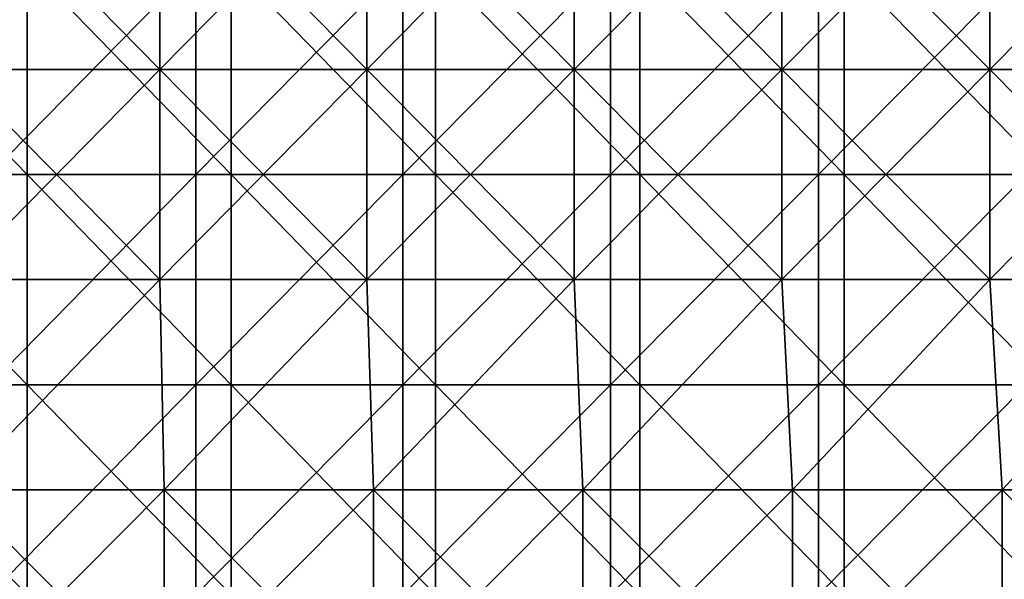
# Model space of a CAD drawing. Header units: inches. Extents: x -4.75 to 4.5, y 0 to 1.88.
# Tile 191 of 256: x -0.38 to 0, y 0.65 to 0.86. Entities that reach past the tile are written whole.
import ezdxf

# ---------------------------------------------------------------- set-up
doc = ezdxf.new("R2010")
doc.units = ezdxf.units.IN
doc.header["$LTSCALE"] = 101.851852
doc.header["$MEASUREMENT"] = 0
for name, color, linetype in [('11', 7, 'CONTINUOUS'), ('12', 7, 'CONTINUOUS'), ('20', 7, 'CONTINUOUS')]:
    doc.layers.add(name, color=color, linetype=linetype)

msp = doc.modelspace()

# ---------------------------------------------------------------- linework, layer by layer
at = {"layer": '11', "color": 13, "linetype": 'Continuous', "true_color": 0xd67263}
for points in [[(-0.30816, 0.80266, 2.86246), (-0.38684, 0.80266, 2.85289), (-0.30816, 0.88274, 2.86246), (-0.30816, 0.80266, 2.86246)], [(-0.30816, 0.88274, 2.86246), (-0.38684, 0.80266, 2.85289), (-0.38684, 0.88274, 2.85289), (-0.30816, 0.88274, 2.86246)], [(-0.22924, 0.80266, 2.86986), (-0.30816, 0.80266, 2.86246), (-0.22924, 0.88274, 2.86986), (-0.22924, 0.80266, 2.86986)], [(-0.22924, 0.88274, 2.86986), (-0.30816, 0.80266, 2.86246), (-0.30816, 0.88274, 2.86246), (-0.22924, 0.88274, 2.86986)], [(-0.15015, 0.80266, 2.87508), (-0.22924, 0.80266, 2.86986), (-0.15015, 0.88274, 2.87508), (-0.15015, 0.80266, 2.87508)], [(-0.15015, 0.88274, 2.87508), (-0.22924, 0.80266, 2.86986), (-0.22924, 0.88274, 2.86986), (-0.15015, 0.88274, 2.87508)], [(-0.07095, 0.80266, 2.87813), (-0.15015, 0.80266, 2.87508), (-0.07095, 0.88274, 2.87813), (-0.07095, 0.80266, 2.87813)], [(-0.07095, 0.88274, 2.87813), (-0.15015, 0.80266, 2.87508), (-0.15015, 0.88274, 2.87508), (-0.07095, 0.88274, 2.87813)], [(0.00831, 0.80266, 2.87899), (-0.07095, 0.80266, 2.87813), (0.00831, 0.88274, 2.87899), (0.00831, 0.80266, 2.87899)], [(0.00831, 0.88274, 2.87899), (-0.07095, 0.80266, 2.87813), (-0.07095, 0.88274, 2.87813), (0.00831, 0.88274, 2.87899)], [(-0.30816, 0.72258, 2.86246), (-0.38684, 0.72258, 2.85289), (-0.30816, 0.80266, 2.86246), (-0.30816, 0.72258, 2.86246)], [(-0.30816, 0.80266, 2.86246), (-0.38684, 0.72258, 2.85289), (-0.38684, 0.80266, 2.85289), (-0.30816, 0.80266, 2.86246)], [(-0.22924, 0.72258, 2.86986), (-0.30816, 0.72258, 2.86246), (-0.22924, 0.80266, 2.86986), (-0.22924, 0.72258, 2.86986)], [(-0.22924, 0.80266, 2.86986), (-0.30816, 0.72258, 2.86246), (-0.30816, 0.80266, 2.86246), (-0.22924, 0.80266, 2.86986)], [(-0.15015, 0.72258, 2.87508), (-0.22924, 0.72258, 2.86986), (-0.15015, 0.80266, 2.87508), (-0.15015, 0.72258, 2.87508)], [(-0.15015, 0.80266, 2.87508), (-0.22924, 0.72258, 2.86986), (-0.22924, 0.80266, 2.86986), (-0.15015, 0.80266, 2.87508)], [(-0.07095, 0.72258, 2.87813), (-0.15015, 0.72258, 2.87508), (-0.07095, 0.80266, 2.87813), (-0.07095, 0.72258, 2.87813)], [(-0.07095, 0.80266, 2.87813), (-0.15015, 0.72258, 2.87508), (-0.15015, 0.80266, 2.87508), (-0.07095, 0.80266, 2.87813)], [(0.00831, 0.72258, 2.87899), (-0.07095, 0.72258, 2.87813), (0.00831, 0.80266, 2.87899), (0.00831, 0.72258, 2.87899)], [(0.00831, 0.80266, 2.87899), (-0.07095, 0.72258, 2.87813), (-0.07095, 0.80266, 2.87813), (0.00831, 0.80266, 2.87899)], [(-0.30816, 0.6425, 2.86246), (-0.38684, 0.6425, 2.85289), (-0.30816, 0.72258, 2.86246), (-0.30816, 0.6425, 2.86246)], [(-0.30816, 0.72258, 2.86246), (-0.38684, 0.6425, 2.85289), (-0.38684, 0.72258, 2.85289), (-0.30816, 0.72258, 2.86246)], [(-0.22924, 0.6425, 2.86986), (-0.30816, 0.6425, 2.86246), (-0.22924, 0.72258, 2.86986), (-0.22924, 0.6425, 2.86986)], [(-0.22924, 0.72258, 2.86986), (-0.30816, 0.6425, 2.86246), (-0.30816, 0.72258, 2.86246), (-0.22924, 0.72258, 2.86986)], [(-0.15015, 0.6425, 2.87508), (-0.22924, 0.6425, 2.86986), (-0.15015, 0.72258, 2.87508), (-0.15015, 0.6425, 2.87508)], [(-0.15015, 0.72258, 2.87508), (-0.22924, 0.6425, 2.86986), (-0.22924, 0.72258, 2.86986), (-0.15015, 0.72258, 2.87508)], [(-0.07095, 0.6425, 2.87813), (-0.15015, 0.6425, 2.87508), (-0.07095, 0.72258, 2.87813), (-0.07095, 0.6425, 2.87813)], [(-0.07095, 0.72258, 2.87813), (-0.15015, 0.6425, 2.87508), (-0.15015, 0.72258, 2.87508), (-0.07095, 0.72258, 2.87813)], [(0.00831, 0.6425, 2.87899), (-0.07095, 0.6425, 2.87813), (0.00831, 0.72258, 2.87899), (0.00831, 0.6425, 2.87899)], [(0.00831, 0.72258, 2.87899), (-0.07095, 0.6425, 2.87813), (-0.07095, 0.72258, 2.87813), (0.00831, 0.72258, 2.87899)]]:
    msp.add_3dface(points, dxfattribs=at)
at = {"layer": '12', "color": 13, "linetype": 'Continuous', "true_color": 0xd67263}
for points in [[(-0.32191, 0.92278, 3.54793), (-0.40067, 0.92278, 3.5399), (-0.32191, 0.8427, 3.54793), (-0.32191, 0.92278, 3.54793)], [(-0.32191, 0.8427, 3.54793), (-0.40067, 0.92278, 3.5399), (-0.40067, 0.8427, 3.5399), (-0.32191, 0.8427, 3.54793)], [(-0.32191, 0.8427, -3.54793), (-0.40067, 0.8427, -3.5399), (-0.32191, 0.92278, -3.54793), (-0.32191, 0.8427, -3.54793)], [(-0.32191, 0.92278, -3.54793), (-0.40067, 0.8427, -3.5399), (-0.40067, 0.92278, -3.5399), (-0.32191, 0.92278, -3.54793)], [(-0.243, 0.92278, 3.5542), (-0.32191, 0.92278, 3.54793), (-0.243, 0.8427, 3.5542), (-0.243, 0.92278, 3.5542)], [(-0.243, 0.8427, 3.5542), (-0.32191, 0.92278, 3.54793), (-0.32191, 0.8427, 3.54793), (-0.243, 0.8427, 3.5542)], [(-0.243, 0.8427, -3.5542), (-0.32191, 0.8427, -3.54793), (-0.243, 0.92278, -3.5542), (-0.243, 0.8427, -3.5542)], [(-0.243, 0.92278, -3.5542), (-0.32191, 0.8427, -3.54793), (-0.32191, 0.92278, -3.54793), (-0.243, 0.92278, -3.5542)], [(-0.16396, 0.92278, 3.55872), (-0.243, 0.92278, 3.5542), (-0.16396, 0.8427, 3.55872), (-0.16396, 0.92278, 3.55872)], [(-0.16396, 0.8427, 3.55872), (-0.243, 0.92278, 3.5542), (-0.243, 0.8427, 3.5542), (-0.16396, 0.8427, 3.55872)], [(-0.16396, 0.8427, -3.55872), (-0.243, 0.8427, -3.5542), (-0.16396, 0.92278, -3.55872), (-0.16396, 0.8427, -3.55872)], [(-0.16396, 0.92278, -3.55872), (-0.243, 0.8427, -3.5542), (-0.243, 0.92278, -3.5542), (-0.16396, 0.92278, -3.55872)], [(-0.08485, 0.92278, 3.56149), (-0.16396, 0.92278, 3.55872), (-0.08485, 0.8427, 3.56149), (-0.08485, 0.92278, 3.56149)], [(-0.08485, 0.8427, 3.56149), (-0.16396, 0.92278, 3.55872), (-0.16396, 0.8427, 3.55872), (-0.08485, 0.8427, 3.56149)], [(-0.08485, 0.8427, -3.56149), (-0.16396, 0.8427, -3.55872), (-0.08485, 0.92278, -3.56149), (-0.08485, 0.8427, -3.56149)], [(-0.08485, 0.92278, -3.56149), (-0.16396, 0.8427, -3.55872), (-0.16396, 0.92278, -3.55872), (-0.08485, 0.92278, -3.56149)], [(-0.00569, 0.92278, 3.5625), (-0.08485, 0.92278, 3.56149), (-0.00569, 0.8427, 3.5625), (-0.00569, 0.92278, 3.5625)], [(-0.00569, 0.8427, 3.5625), (-0.08485, 0.92278, 3.56149), (-0.08485, 0.8427, 3.56149), (-0.00569, 0.8427, 3.5625)], [(-0.00569, 0.8427, -3.5625), (-0.08485, 0.8427, -3.56149), (-0.00569, 0.92278, -3.5625), (-0.00569, 0.8427, -3.5625)], [(-0.00569, 0.92278, -3.5625), (-0.08485, 0.8427, -3.56149), (-0.08485, 0.92278, -3.56149), (-0.00569, 0.92278, -3.5625)], [(0.07347, 0.92278, 3.56174), (-0.00569, 0.92278, 3.5625), (0.07347, 0.8427, 3.56174), (0.07347, 0.92278, 3.56174)], [(0.07347, 0.8427, 3.56174), (-0.00569, 0.92278, 3.5625), (-0.00569, 0.8427, 3.5625), (0.07347, 0.8427, 3.56174)], [(0.07347, 0.8427, -3.56174), (-0.00569, 0.8427, -3.5625), (0.07347, 0.92278, -3.56174), (0.07347, 0.8427, -3.56174)], [(0.07347, 0.92278, -3.56174), (-0.00569, 0.8427, -3.5625), (-0.00569, 0.92278, -3.5625), (0.07347, 0.92278, -3.56174)], [(-0.32191, 0.8427, 3.54793), (-0.40067, 0.8427, 3.5399), (-0.32191, 0.76262, 3.54793), (-0.32191, 0.8427, 3.54793)], [(-0.32191, 0.76262, 3.54793), (-0.40067, 0.8427, 3.5399), (-0.40067, 0.76262, 3.5399), (-0.32191, 0.76262, 3.54793)], [(-0.32191, 0.76262, -3.54793), (-0.40067, 0.76262, -3.5399), (-0.32191, 0.8427, -3.54793), (-0.32191, 0.76262, -3.54793)], [(-0.32191, 0.8427, -3.54793), (-0.40067, 0.76262, -3.5399), (-0.40067, 0.8427, -3.5399), (-0.32191, 0.8427, -3.54793)], [(-0.243, 0.8427, 3.5542), (-0.32191, 0.8427, 3.54793), (-0.243, 0.76262, 3.5542), (-0.243, 0.8427, 3.5542)], [(-0.243, 0.76262, 3.5542), (-0.32191, 0.8427, 3.54793), (-0.32191, 0.76262, 3.54793), (-0.243, 0.76262, 3.5542)], [(-0.243, 0.76262, -3.5542), (-0.32191, 0.76262, -3.54793), (-0.243, 0.8427, -3.5542), (-0.243, 0.76262, -3.5542)], [(-0.243, 0.8427, -3.5542), (-0.32191, 0.76262, -3.54793), (-0.32191, 0.8427, -3.54793), (-0.243, 0.8427, -3.5542)], [(-0.16396, 0.8427, 3.55872), (-0.243, 0.8427, 3.5542), (-0.16396, 0.76262, 3.55872), (-0.16396, 0.8427, 3.55872)], [(-0.16396, 0.76262, 3.55872), (-0.243, 0.8427, 3.5542), (-0.243, 0.76262, 3.5542), (-0.16396, 0.76262, 3.55872)], [(-0.16396, 0.76262, -3.55872), (-0.243, 0.76262, -3.5542), (-0.16396, 0.8427, -3.55872), (-0.16396, 0.76262, -3.55872)], [(-0.16396, 0.8427, -3.55872), (-0.243, 0.76262, -3.5542), (-0.243, 0.8427, -3.5542), (-0.16396, 0.8427, -3.55872)], [(-0.08485, 0.8427, 3.56149), (-0.16396, 0.8427, 3.55872), (-0.08485, 0.76262, 3.56149), (-0.08485, 0.8427, 3.56149)], [(-0.08485, 0.76262, 3.56149), (-0.16396, 0.8427, 3.55872), (-0.16396, 0.76262, 3.55872), (-0.08485, 0.76262, 3.56149)], [(-0.08485, 0.76262, -3.56149), (-0.16396, 0.76262, -3.55872), (-0.08485, 0.8427, -3.56149), (-0.08485, 0.76262, -3.56149)], [(-0.08485, 0.8427, -3.56149), (-0.16396, 0.76262, -3.55872), (-0.16396, 0.8427, -3.55872), (-0.08485, 0.8427, -3.56149)], [(-0.00569, 0.8427, 3.5625), (-0.08485, 0.8427, 3.56149), (-0.00569, 0.76262, 3.5625), (-0.00569, 0.8427, 3.5625)], [(-0.00569, 0.76262, 3.5625), (-0.08485, 0.8427, 3.56149), (-0.08485, 0.76262, 3.56149), (-0.00569, 0.76262, 3.5625)], [(-0.00569, 0.76262, -3.5625), (-0.08485, 0.76262, -3.56149), (-0.00569, 0.8427, -3.5625), (-0.00569, 0.76262, -3.5625)], [(-0.00569, 0.8427, -3.5625), (-0.08485, 0.76262, -3.56149), (-0.08485, 0.8427, -3.56149), (-0.00569, 0.8427, -3.5625)], [(0.07347, 0.8427, 3.56174), (-0.00569, 0.8427, 3.5625), (0.07347, 0.76262, 3.56174), (0.07347, 0.8427, 3.56174)], [(0.07347, 0.76262, 3.56174), (-0.00569, 0.8427, 3.5625), (-0.00569, 0.76262, 3.5625), (0.07347, 0.76262, 3.56174)], [(0.07347, 0.76262, -3.56174), (-0.00569, 0.76262, -3.5625), (0.07347, 0.8427, -3.56174), (0.07347, 0.76262, -3.56174)], [(0.07347, 0.8427, -3.56174), (-0.00569, 0.76262, -3.5625), (-0.00569, 0.8427, -3.5625), (0.07347, 0.8427, -3.56174)], [(-0.32191, 0.76262, 3.54793), (-0.40067, 0.76262, 3.5399), (-0.39973, 0.68254, 3.54), (-0.32191, 0.76262, 3.54793)], [(-0.32191, 0.76262, -3.54793), (-0.39973, 0.68254, -3.54), (-0.40067, 0.76262, -3.5399), (-0.32191, 0.76262, -3.54793)], [(-0.32021, 0.68254, 3.54808), (-0.32191, 0.76262, 3.54793), (-0.39973, 0.68254, 3.54), (-0.32021, 0.68254, 3.54808)], [(-0.32021, 0.68254, -3.54808), (-0.39973, 0.68254, -3.54), (-0.32191, 0.76262, -3.54793), (-0.32021, 0.68254, -3.54808)], [(-0.243, 0.76262, 3.5542), (-0.32191, 0.76262, 3.54793), (-0.32021, 0.68254, 3.54808), (-0.243, 0.76262, 3.5542)], [(-0.243, 0.76262, -3.5542), (-0.32021, 0.68254, -3.54808), (-0.32191, 0.76262, -3.54793), (-0.243, 0.76262, -3.5542)], [(-0.24053, 0.68254, 3.55437), (-0.243, 0.76262, 3.5542), (-0.32021, 0.68254, 3.54808), (-0.24053, 0.68254, 3.55437)], [(-0.24053, 0.68254, -3.55437), (-0.32021, 0.68254, -3.54808), (-0.243, 0.76262, -3.5542), (-0.24053, 0.68254, -3.55437)], [(-0.16396, 0.76262, 3.55872), (-0.243, 0.76262, 3.5542), (-0.24053, 0.68254, 3.55437), (-0.16396, 0.76262, 3.55872)], [(-0.16396, 0.76262, -3.55872), (-0.24053, 0.68254, -3.55437), (-0.243, 0.76262, -3.5542), (-0.16396, 0.76262, -3.55872)], [(-0.16073, 0.68254, 3.55887), (-0.16396, 0.76262, 3.55872), (-0.24053, 0.68254, 3.55437), (-0.16073, 0.68254, 3.55887)], [(-0.16073, 0.68254, -3.55887), (-0.24053, 0.68254, -3.55437), (-0.16396, 0.76262, -3.55872), (-0.16073, 0.68254, -3.55887)], [(-0.08485, 0.76262, 3.56149), (-0.16396, 0.76262, 3.55872), (-0.16073, 0.68254, 3.55887), (-0.08485, 0.76262, 3.56149)], [(-0.08485, 0.76262, -3.56149), (-0.16073, 0.68254, -3.55887), (-0.16396, 0.76262, -3.55872), (-0.08485, 0.76262, -3.56149)], [(-0.08085, 0.68254, 3.56158), (-0.08485, 0.76262, 3.56149), (-0.16073, 0.68254, 3.55887), (-0.08085, 0.68254, 3.56158)], [(-0.08085, 0.68254, -3.56158), (-0.16073, 0.68254, -3.55887), (-0.08485, 0.76262, -3.56149), (-0.08085, 0.68254, -3.56158)], [(-0.00569, 0.76262, 3.5625), (-0.08485, 0.76262, 3.56149), (-0.08085, 0.68254, 3.56158), (-0.00569, 0.76262, 3.5625)], [(-0.00569, 0.76262, -3.5625), (-0.08085, 0.68254, -3.56158), (-0.08485, 0.76262, -3.56149), (-0.00569, 0.76262, -3.5625)], [(-0.00093, 0.68254, 3.5625), (-0.00569, 0.76262, 3.5625), (-0.08085, 0.68254, 3.56158), (-0.00093, 0.68254, 3.5625)], [(-0.00093, 0.68254, -3.5625), (-0.08085, 0.68254, -3.56158), (-0.00569, 0.76262, -3.5625), (-0.00093, 0.68254, -3.5625)], [(0.07347, 0.76262, 3.56174), (-0.00569, 0.76262, 3.5625), (-0.00093, 0.68254, 3.5625), (0.07347, 0.76262, 3.56174)], [(0.07347, 0.76262, -3.56174), (-0.00093, 0.68254, -3.5625), (-0.00569, 0.76262, -3.5625), (0.07347, 0.76262, -3.56174)], [(0.07899, 0.68254, 3.56162), (0.07347, 0.76262, 3.56174), (-0.00093, 0.68254, 3.5625), (0.07899, 0.68254, 3.56162)], [(0.07899, 0.68254, -3.56162), (-0.00093, 0.68254, -3.5625), (0.07347, 0.76262, -3.56174), (0.07899, 0.68254, -3.56162)], [(-0.32021, 0.68254, 3.54808), (-0.39973, 0.68254, 3.54), (-0.32021, 0.60246, 3.54808), (-0.32021, 0.68254, 3.54808)], [(-0.32021, 0.60246, 3.54808), (-0.39973, 0.68254, 3.54), (-0.39973, 0.60246, 3.54), (-0.32021, 0.60246, 3.54808)], [(-0.39973, 0.68254, -3.54), (-0.32021, 0.68254, -3.54808), (-0.39973, 0.60246, -3.54), (-0.39973, 0.68254, -3.54)], [(-0.39973, 0.60246, -3.54), (-0.32021, 0.68254, -3.54808), (-0.32021, 0.60246, -3.54808), (-0.39973, 0.60246, -3.54)], [(-0.24053, 0.68254, 3.55437), (-0.32021, 0.68254, 3.54808), (-0.24053, 0.60246, 3.55437), (-0.24053, 0.68254, 3.55437)], [(-0.24053, 0.60246, 3.55437), (-0.32021, 0.68254, 3.54808), (-0.32021, 0.60246, 3.54808), (-0.24053, 0.60246, 3.55437)], [(-0.32021, 0.68254, -3.54808), (-0.24053, 0.68254, -3.55437), (-0.32021, 0.60246, -3.54808), (-0.32021, 0.68254, -3.54808)], [(-0.32021, 0.60246, -3.54808), (-0.24053, 0.68254, -3.55437), (-0.24053, 0.60246, -3.55437), (-0.32021, 0.60246, -3.54808)], [(-0.16073, 0.68254, 3.55887), (-0.24053, 0.68254, 3.55437), (-0.16073, 0.60246, 3.55887), (-0.16073, 0.68254, 3.55887)], [(-0.16073, 0.60246, 3.55887), (-0.24053, 0.68254, 3.55437), (-0.24053, 0.60246, 3.55437), (-0.16073, 0.60246, 3.55887)], [(-0.24053, 0.68254, -3.55437), (-0.16073, 0.68254, -3.55887), (-0.24053, 0.60246, -3.55437), (-0.24053, 0.68254, -3.55437)], [(-0.24053, 0.60246, -3.55437), (-0.16073, 0.68254, -3.55887), (-0.16073, 0.60246, -3.55887), (-0.24053, 0.60246, -3.55437)], [(-0.08085, 0.68254, 3.56158), (-0.16073, 0.68254, 3.55887), (-0.08085, 0.60246, 3.56158), (-0.08085, 0.68254, 3.56158)], [(-0.08085, 0.60246, 3.56158), (-0.16073, 0.68254, 3.55887), (-0.16073, 0.60246, 3.55887), (-0.08085, 0.60246, 3.56158)], [(-0.16073, 0.68254, -3.55887), (-0.08085, 0.68254, -3.56158), (-0.16073, 0.60246, -3.55887), (-0.16073, 0.68254, -3.55887)], [(-0.16073, 0.60246, -3.55887), (-0.08085, 0.68254, -3.56158), (-0.08085, 0.60246, -3.56158), (-0.16073, 0.60246, -3.55887)], [(-0.00093, 0.68254, 3.5625), (-0.08085, 0.68254, 3.56158), (-0.00093, 0.60246, 3.5625), (-0.00093, 0.68254, 3.5625)], [(-0.00093, 0.60246, 3.5625), (-0.08085, 0.68254, 3.56158), (-0.08085, 0.60246, 3.56158), (-0.00093, 0.60246, 3.5625)], [(-0.08085, 0.68254, -3.56158), (-0.00093, 0.68254, -3.5625), (-0.08085, 0.60246, -3.56158), (-0.08085, 0.68254, -3.56158)], [(-0.08085, 0.60246, -3.56158), (-0.00093, 0.68254, -3.5625), (-0.00093, 0.60246, -3.5625), (-0.08085, 0.60246, -3.56158)], [(0.07899, 0.68254, 3.56162), (-0.00093, 0.68254, 3.5625), (0.07899, 0.60246, 3.56162), (0.07899, 0.68254, 3.56162)], [(0.07899, 0.60246, 3.56162), (-0.00093, 0.68254, 3.5625), (-0.00093, 0.60246, 3.5625), (0.07899, 0.60246, 3.56162)], [(-0.00093, 0.68254, -3.5625), (0.07899, 0.68254, -3.56162), (-0.00093, 0.60246, -3.5625), (-0.00093, 0.68254, -3.5625)], [(-0.00093, 0.60246, -3.5625), (0.07899, 0.68254, -3.56162), (0.07899, 0.60246, -3.56162), (-0.00093, 0.60246, -3.5625)]]:
    msp.add_3dface(points, dxfattribs=at)
at = {"layer": '20', "color": 13, "linetype": 'Continuous', "true_color": 0xd67263}
for points in [[(-0.3725, 0.88274, 0.25), (-0.45033, 0.88274, 0.25), (-0.3725, 0.80266, 0.25), (-0.3725, 0.88274, 0.25)], [(-0.3725, 0.80266, 0.25), (-0.45033, 0.88274, 0.25), (-0.45033, 0.80266, 0.25), (-0.3725, 0.80266, 0.25)], [(-0.29466, 0.88274, 0.25), (-0.3725, 0.88274, 0.25), (-0.29466, 0.80266, 0.25), (-0.29466, 0.88274, 0.25)], [(-0.29466, 0.80266, 0.25), (-0.3725, 0.88274, 0.25), (-0.3725, 0.80266, 0.25), (-0.29466, 0.80266, 0.25)], [(-0.21683, 0.88274, 0.25), (-0.29466, 0.88274, 0.25), (-0.21683, 0.80266, 0.25), (-0.21683, 0.88274, 0.25)], [(-0.21683, 0.80266, 0.25), (-0.29466, 0.88274, 0.25), (-0.29466, 0.80266, 0.25), (-0.21683, 0.80266, 0.25)], [(-0.139, 0.88274, 0.25), (-0.21683, 0.88274, 0.25), (-0.139, 0.80266, 0.25), (-0.139, 0.88274, 0.25)], [(-0.139, 0.80266, 0.25), (-0.21683, 0.88274, 0.25), (-0.21683, 0.80266, 0.25), (-0.139, 0.80266, 0.25)], [(-0.06116, 0.88274, 0.25), (-0.139, 0.88274, 0.25), (-0.06116, 0.80266, 0.25), (-0.06116, 0.88274, 0.25)], [(-0.06116, 0.80266, 0.25), (-0.139, 0.88274, 0.25), (-0.139, 0.80266, 0.25), (-0.06116, 0.80266, 0.25)], [(0.01667, 0.88274, 0.25), (-0.06116, 0.88274, 0.25), (0.01667, 0.80266, 0.25), (0.01667, 0.88274, 0.25)], [(0.01667, 0.80266, 0.25), (-0.06116, 0.88274, 0.25), (-0.06116, 0.80266, 0.25), (0.01667, 0.80266, 0.25)], [(-0.3725, 0.80266, 0.25), (-0.45033, 0.80266, 0.25), (-0.3725, 0.72258, 0.25), (-0.3725, 0.80266, 0.25)], [(-0.3725, 0.72258, 0.25), (-0.45033, 0.80266, 0.25), (-0.45033, 0.72258, 0.25), (-0.3725, 0.72258, 0.25)], [(-0.29466, 0.80266, 0.25), (-0.3725, 0.80266, 0.25), (-0.29466, 0.72258, 0.25), (-0.29466, 0.80266, 0.25)], [(-0.29466, 0.72258, 0.25), (-0.3725, 0.80266, 0.25), (-0.3725, 0.72258, 0.25), (-0.29466, 0.72258, 0.25)], [(-0.21683, 0.80266, 0.25), (-0.29466, 0.80266, 0.25), (-0.21683, 0.72258, 0.25), (-0.21683, 0.80266, 0.25)], [(-0.21683, 0.72258, 0.25), (-0.29466, 0.80266, 0.25), (-0.29466, 0.72258, 0.25), (-0.21683, 0.72258, 0.25)], [(-0.139, 0.80266, 0.25), (-0.21683, 0.80266, 0.25), (-0.139, 0.72258, 0.25), (-0.139, 0.80266, 0.25)], [(-0.139, 0.72258, 0.25), (-0.21683, 0.80266, 0.25), (-0.21683, 0.72258, 0.25), (-0.139, 0.72258, 0.25)], [(-0.06116, 0.80266, 0.25), (-0.139, 0.80266, 0.25), (-0.06116, 0.72258, 0.25), (-0.06116, 0.80266, 0.25)], [(-0.06116, 0.72258, 0.25), (-0.139, 0.80266, 0.25), (-0.139, 0.72258, 0.25), (-0.06116, 0.72258, 0.25)], [(0.01667, 0.80266, 0.25), (-0.06116, 0.80266, 0.25), (0.01667, 0.72258, 0.25), (0.01667, 0.80266, 0.25)], [(0.01667, 0.72258, 0.25), (-0.06116, 0.80266, 0.25), (-0.06116, 0.72258, 0.25), (0.01667, 0.72258, 0.25)], [(-0.3725, 0.72258, 0.25), (-0.45033, 0.72258, 0.25), (-0.3725, 0.6425, 0.25), (-0.3725, 0.72258, 0.25)], [(-0.3725, 0.6425, 0.25), (-0.45033, 0.72258, 0.25), (-0.45033, 0.6425, 0.25), (-0.3725, 0.6425, 0.25)], [(-0.29466, 0.72258, 0.25), (-0.3725, 0.72258, 0.25), (-0.29466, 0.6425, 0.25), (-0.29466, 0.72258, 0.25)], [(-0.29466, 0.6425, 0.25), (-0.3725, 0.72258, 0.25), (-0.3725, 0.6425, 0.25), (-0.29466, 0.6425, 0.25)], [(-0.21683, 0.72258, 0.25), (-0.29466, 0.72258, 0.25), (-0.21683, 0.6425, 0.25), (-0.21683, 0.72258, 0.25)], [(-0.21683, 0.6425, 0.25), (-0.29466, 0.72258, 0.25), (-0.29466, 0.6425, 0.25), (-0.21683, 0.6425, 0.25)], [(-0.139, 0.72258, 0.25), (-0.21683, 0.72258, 0.25), (-0.139, 0.6425, 0.25), (-0.139, 0.72258, 0.25)], [(-0.139, 0.6425, 0.25), (-0.21683, 0.72258, 0.25), (-0.21683, 0.6425, 0.25), (-0.139, 0.6425, 0.25)], [(-0.06116, 0.72258, 0.25), (-0.139, 0.72258, 0.25), (-0.06116, 0.6425, 0.25), (-0.06116, 0.72258, 0.25)], [(-0.06116, 0.6425, 0.25), (-0.139, 0.72258, 0.25), (-0.139, 0.6425, 0.25), (-0.06116, 0.6425, 0.25)], [(0.01667, 0.72258, 0.25), (-0.06116, 0.72258, 0.25), (0.01667, 0.6425, 0.25), (0.01667, 0.72258, 0.25)], [(0.01667, 0.6425, 0.25), (-0.06116, 0.72258, 0.25), (-0.06116, 0.6425, 0.25), (0.01667, 0.6425, 0.25)]]:
    msp.add_3dface(points, dxfattribs=at)

doc.saveas('drawing.dxf')
